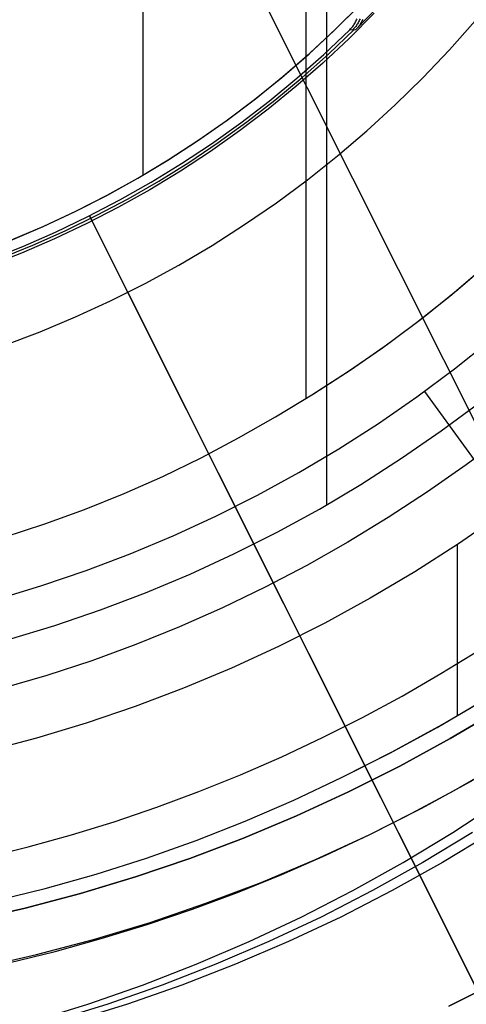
# Model space of a CAD drawing. Header units: millimetres. Extents: x 7986 to 9191, y -11326 to -10283.
# Tile 120 of 256: x 8601 to 8615, y -10719 to -10689. Entities that reach past the tile are written whole.
import ezdxf

# ---------------------------------------------------------------- set-up
doc = ezdxf.new("R2010")
doc.units = ezdxf.units.MM
doc.layers.add('BLANCO METALICO', color=7, linetype='Continuous', true_color=0xededed)
doc.layers.add('color', color=7, linetype='Continuous')
doc.layers.add('luz', color=7, linetype='Continuous')

msp = doc.modelspace()

# ---------------------------------------------------------------- linework, layer by layer
at = {"color": 7, "true_color": 0xffffff}
for p, q in [((8610.372, -10627.864, 77.059), (8610.372, -10703.759, 77.059)), ((8609.724, -10631.198, 23.059), (8609.724, -10700.424, 23.059)), ((8614.489, -10697.009, 23.059), (8615.545, -10696.097, 23.059)), ((8614.489, -10697.009, 23.059), (8615.545, -10696.097, 23.059)), ((8614.237, -10697.217, 23.059), (8615.251, -10696.357, 23.059)), ((8613.403, -10697.884, 23.059), (8614.489, -10697.009, 23.059)), ((8613.403, -10697.884, 23.059), (8614.489, -10697.009, 23.059)), ((8613.196, -10698.044, 23.059), (8614.237, -10697.217, 23.059)), ((8612.287, -10698.721, 23.059), (8613.403, -10697.884, 23.059)), ((8612.287, -10698.721, 23.059), (8613.403, -10697.884, 23.059)), ((8612.128, -10698.836, 23.059), (8613.196, -10698.044, 23.059)), ((8614.387, -10699.496, 24.474), (8615.535, -10698.581, 24.474)), ((8614.387, -10699.496, 24.474), (8615.535, -10698.581, 24.474)), ((8611.035, -10699.593, 23.059), (8612.128, -10698.836, 23.059)), ((8611.144, -10699.52, 23.059), (8612.287, -10698.721, 23.059)), ((8611.144, -10699.52, 23.059), (8612.287, -10698.721, 23.059)), ((8609.973, -10700.278, 23.059), (8611.144, -10699.52, 23.059)), ((8609.973, -10700.278, 23.059), (8611.144, -10699.52, 23.059)), ((8613.209, -10700.371, 24.474), (8614.387, -10699.496, 24.474)), ((8613.209, -10700.371, 24.474), (8614.387, -10699.496, 24.474)), ((8609.918, -10700.313, 23.059), (8611.035, -10699.593, 23.059)), ((8608.777, -10700.996, 23.059), (8609.973, -10700.278, 23.059)), ((8608.777, -10700.996, 23.059), (8609.973, -10700.278, 23.059)), ((8608.777, -10700.996, 23.059), (8609.918, -10700.313, 23.059)), ((8612.002, -10701.204, 24.474), (8613.209, -10700.371, 24.474)), ((8612.002, -10701.204, 24.474), (8613.209, -10700.371, 24.474)), ((8613.447, -10700.199, 24.474), (8615.007, -10702.346, 32.641)), ((8613.973, -10701.438, 77.059), (8615.188, -10700.536, 77.059)), ((8613.973, -10701.438, 77.059), (8615.188, -10700.536, 77.059)), ((8607.622, -10701.658, 23.059), (8608.777, -10700.996, 23.059)), ((8607.622, -10701.658, 23.059), (8608.777, -10700.996, 23.059)), ((8610.766, -10701.996, 24.474), (8612.002, -10701.204, 24.474)), ((8610.766, -10701.996, 24.474), (8612.002, -10701.204, 24.474)), ((8606.445, -10702.28, 23.059), (8607.622, -10701.658, 23.059)), ((8606.445, -10702.28, 23.059), (8607.622, -10701.658, 23.059)), ((8612.728, -10702.297, 77.059), (8613.973, -10701.438, 77.059)), ((8612.728, -10702.297, 77.059), (8613.973, -10701.438, 77.059)), ((8615.939, -10701.615, 32.648), (8614.755, -10702.5, 32.648)), ((8615.939, -10701.615, 32.648), (8614.755, -10702.5, 32.648)), ((8605.247, -10702.861, 23.059), (8606.445, -10702.28, 23.059)), ((8605.247, -10702.861, 23.059), (8606.445, -10702.28, 23.059)), ((8609.504, -10702.744, 24.474), (8610.766, -10701.996, 24.474)), ((8609.504, -10702.744, 24.474), (8610.766, -10701.996, 24.474)), ((8611.455, -10703.113, 77.059), (8612.728, -10702.297, 77.059)), ((8611.455, -10703.113, 77.059), (8612.728, -10702.297, 77.059)), ((8614.755, -10702.5, 32.648), (8613.544, -10703.347, 32.648)), ((8614.755, -10702.5, 32.648), (8613.544, -10703.347, 32.648)), ((8604.03, -10703.4, 23.059), (8605.247, -10702.861, 23.059)), ((8604.03, -10703.4, 23.059), (8605.247, -10702.861, 23.059)), ((8608.216, -10703.448, 24.474), (8609.504, -10702.744, 24.474)), ((8608.216, -10703.448, 24.474), (8609.504, -10702.744, 24.474)), ((8610.153, -10703.884, 77.059), (8611.455, -10703.113, 77.059)), ((8610.153, -10703.884, 77.059), (8611.455, -10703.113, 77.059)), ((8602.795, -10703.897, 23.059), (8604.03, -10703.4, 23.059)), ((8602.795, -10703.897, 23.059), (8604.03, -10703.4, 23.059)), ((8606.906, -10704.108, 24.474), (8608.216, -10703.448, 24.474)), ((8606.906, -10704.108, 24.474), (8608.216, -10703.448, 24.474)), ((8613.544, -10703.347, 32.648), (8612.306, -10704.155, 32.648)), ((8613.544, -10703.347, 32.648), (8612.306, -10704.155, 32.648)), ((8601.544, -10704.351, 23.059), (8602.795, -10703.897, 23.059)), ((8601.544, -10704.351, 23.059), (8602.795, -10703.897, 23.059)), ((8605.573, -10704.721, 24.474), (8606.906, -10704.108, 24.474)), ((8605.573, -10704.721, 24.474), (8606.906, -10704.108, 24.474)), ((8608.826, -10704.61, 77.059), (8610.153, -10703.884, 77.059)), ((8608.826, -10704.61, 77.059), (8610.153, -10703.884, 77.059)), ((8615.846, -10704.053, 34.059), (8614.51, -10704.975, 34.059)), ((8615.846, -10704.053, 34.059), (8614.51, -10704.975, 34.059)), ((8600.278, -10704.762, 23.059), (8601.544, -10704.351, 23.059)), ((8600.278, -10704.762, 23.059), (8601.544, -10704.351, 23.059)), ((8612.306, -10704.155, 32.648), (8611.044, -10704.923, 32.648)), ((8612.306, -10704.155, 32.648), (8611.044, -10704.923, 32.648)), ((8604.22, -10705.289, 24.474), (8605.573, -10704.721, 24.474)), ((8604.22, -10705.289, 24.474), (8605.573, -10704.721, 24.474)), ((8607.475, -10705.29, 77.059), (8608.826, -10704.61, 77.059)), ((8607.475, -10705.29, 77.059), (8608.826, -10704.61, 77.059)), ((8611.044, -10704.923, 32.648), (8609.758, -10705.649, 32.648)), ((8611.044, -10704.923, 32.648), (8609.758, -10705.649, 32.648)), ((8614.51, -10704.975, 34.059), (8613.142, -10705.851, 34.059)), ((8614.51, -10704.975, 34.059), (8613.142, -10705.851, 34.059)), ((8614.47, -10705.002, 34.059), (8614.47, -10710.351, 34.059)), ((8602.848, -10705.809, 24.474), (8604.22, -10705.289, 24.474)), ((8602.848, -10705.809, 24.474), (8604.22, -10705.289, 24.474)), ((8606.101, -10705.923, 77.059), (8607.475, -10705.29, 77.059)), ((8606.101, -10705.923, 77.059), (8607.475, -10705.29, 77.059)), ((8609.758, -10705.649, 32.648), (8608.45, -10706.334, 32.648)), ((8609.758, -10705.649, 32.648), (8608.45, -10706.334, 32.648)), ((8601.458, -10706.282, 24.474), (8602.848, -10705.809, 24.474)), ((8601.458, -10706.282, 24.474), (8602.848, -10705.809, 24.474)), ((8604.706, -10706.508, 77.059), (8606.101, -10705.923, 77.059)), ((8604.706, -10706.508, 77.059), (8606.101, -10705.923, 77.059)), ((8613.142, -10705.851, 34.059), (8611.746, -10706.679, 34.059)), ((8613.142, -10705.851, 34.059), (8611.746, -10706.679, 34.059)), ((8600.054, -10706.706, 24.474), (8601.458, -10706.282, 24.474)), ((8600.054, -10706.706, 24.474), (8601.458, -10706.282, 24.474)), ((8603.292, -10707.044, 77.059), (8604.706, -10706.508, 77.059)), ((8603.292, -10707.044, 77.059), (8604.706, -10706.508, 77.059)), ((8608.45, -10706.334, 32.648), (8607.12, -10706.977, 32.648)), ((8608.45, -10706.334, 32.648), (8607.12, -10706.977, 32.648)), ((8611.746, -10706.679, 34.059), (8610.321, -10707.458, 34.059)), ((8611.746, -10706.679, 34.059), (8610.321, -10707.458, 34.059)), ((8601.86, -10707.531, 77.059), (8603.292, -10707.044, 77.059)), ((8601.86, -10707.531, 77.059), (8603.292, -10707.044, 77.059)), ((8607.12, -10706.977, 32.648), (8605.771, -10707.575, 32.648)), ((8607.12, -10706.977, 32.648), (8605.771, -10707.575, 32.648)), ((8600.412, -10707.969, 77.059), (8601.86, -10707.531, 77.059)), ((8600.412, -10707.969, 77.059), (8601.86, -10707.531, 77.059)), ((8610.321, -10707.458, 34.059), (8608.871, -10708.188, 34.059)), ((8610.321, -10707.458, 34.059), (8608.871, -10708.188, 34.059)), ((8605.771, -10707.575, 32.648), (8604.402, -10708.128, 32.648)), ((8605.771, -10707.575, 32.648), (8604.402, -10708.128, 32.648)), ((8604.402, -10708.128, 32.648), (8603.017, -10708.636, 32.648)), ((8604.402, -10708.128, 32.648), (8603.017, -10708.636, 32.648)), ((8608.871, -10708.188, 34.059), (8607.396, -10708.867, 34.059)), ((8608.871, -10708.188, 34.059), (8607.396, -10708.867, 34.059)), ((8613.963, -10709.04, 75.023), (8615.165, -10708.305, 75.023)), ((8613.963, -10709.04, 75.023), (8615.165, -10708.305, 75.023)), ((8603.017, -10708.636, 32.648), (8601.614, -10709.096, 32.648)), ((8603.017, -10708.636, 32.648), (8601.614, -10709.096, 32.648)), ((8607.396, -10708.867, 34.059), (8605.898, -10709.495, 34.059)), ((8607.396, -10708.867, 34.059), (8605.898, -10709.495, 34.059)), ((8612.743, -10709.742, 75.023), (8613.963, -10709.04, 75.023)), ((8612.743, -10709.742, 75.023), (8613.963, -10709.04, 75.023)), ((8601.614, -10709.096, 32.648), (8600.197, -10709.509, 32.648)), ((8601.614, -10709.096, 32.648), (8600.197, -10709.509, 32.648)), ((8605.898, -10709.495, 34.059), (8604.38, -10710.071, 34.059)), ((8605.898, -10709.495, 34.059), (8604.38, -10710.071, 34.059)), ((8611.503, -10710.41, 75.023), (8612.743, -10709.742, 75.023)), ((8611.503, -10710.41, 75.023), (8612.743, -10709.742, 75.023)), ((8613.843, -10710.727, 34.059), (8615.301, -10709.872, 34.059)), ((8614, -10710.637, 34.059), (8615.532, -10709.729, 34.059)), ((8614, -10710.637, 34.059), (8615.532, -10709.729, 34.059)), ((8604.38, -10710.071, 34.059), (8602.843, -10710.594, 34.059)), ((8604.38, -10710.071, 34.059), (8602.843, -10710.594, 34.059)), ((8615.795, -10710.156, 60.059), (8614.249, -10711.073, 60.059)), ((8614.249, -10711.073, 39.059), (8615.795, -10710.156, 39.059)), ((8615.795, -10710.156, 60.059), (8614.249, -10711.073, 60.059)), ((8614.249, -10711.073, 49.559), (8615.795, -10710.156, 49.559)), ((8614.249, -10711.073, 39.059), (8615.795, -10710.156, 39.059)), ((8602.843, -10710.594, 34.059), (8601.289, -10711.063, 34.059)), ((8602.843, -10710.594, 34.059), (8601.289, -10711.063, 34.059)), ((8610.246, -10711.044, 75.023), (8611.503, -10710.41, 75.023)), ((8610.246, -10711.044, 75.023), (8611.503, -10710.41, 75.023)), ((8612.358, -10711.535, 34.059), (8613.843, -10710.727, 34.059)), ((8612.438, -10711.492, 34.059), (8614, -10710.637, 34.059)), ((8612.438, -10711.492, 34.059), (8614, -10710.637, 34.059)), ((8601.289, -10711.063, 34.059), (8599.719, -10711.479, 34.059)), ((8601.289, -10711.063, 34.059), (8599.719, -10711.479, 34.059)), ((8608.972, -10711.643, 75.023), (8610.246, -10711.044, 75.023)), ((8608.972, -10711.643, 75.023), (8610.246, -10711.044, 75.023)), ((8614.249, -10711.073, 60.059), (8612.671, -10711.936, 60.059)), ((8612.671, -10711.936, 39.059), (8614.249, -10711.073, 39.059)), ((8614.249, -10711.073, 60.059), (8612.671, -10711.936, 60.059)), ((8612.671, -10711.936, 49.559), (8614.249, -10711.073, 49.559)), ((8612.671, -10711.936, 39.059), (8614.249, -10711.073, 39.059)), ((8610.847, -10712.293, 34.059), (8612.438, -10711.492, 34.059)), ((8610.847, -10712.293, 34.059), (8612.438, -10711.492, 34.059)), ((8610.847, -10712.293, 34.059), (8612.358, -10711.535, 34.059)), ((8607.682, -10712.206, 75.023), (8608.972, -10711.643, 75.023)), ((8607.682, -10712.206, 75.023), (8608.972, -10711.643, 75.023)), ((8612.671, -10711.936, 60.059), (8611.065, -10712.744, 60.059)), ((8611.065, -10712.744, 39.059), (8612.671, -10711.936, 39.059)), ((8612.671, -10711.936, 60.059), (8611.065, -10712.744, 60.059)), ((8611.065, -10712.744, 49.559), (8612.671, -10711.936, 49.559)), ((8611.065, -10712.744, 39.059), (8612.671, -10711.936, 39.059)), ((8614.376, -10712.697, 36.051), (8615.679, -10711.948, 36.051)), ((8614.376, -10712.697, 36.051), (8615.679, -10711.948, 36.051)), ((8606.377, -10712.733, 75.023), (8607.682, -10712.206, 75.023)), ((8606.377, -10712.733, 75.023), (8607.682, -10712.206, 75.023)), ((8609.351, -10713, 34.059), (8610.847, -10712.293, 34.059)), ((8609.351, -10713, 34.059), (8610.847, -10712.293, 34.059)), ((8613.364, -10713.256, 39.059), (8614.987, -10712.368, 39.059)), ((8613.364, -10713.256, 39.059), (8614.987, -10712.368, 39.059)), ((8613.364, -10713.256, 37.555), (8614.987, -10712.368, 37.555)), ((8605.058, -10713.223, 75.023), (8606.377, -10712.733, 75.023)), ((8605.058, -10713.223, 75.023), (8606.377, -10712.733, 75.023)), ((8611.065, -10712.744, 60.059), (8609.431, -10713.496, 60.059)), ((8609.431, -10713.496, 39.059), (8611.065, -10712.744, 39.059)), ((8611.065, -10712.744, 60.059), (8609.431, -10713.496, 60.059)), ((8609.431, -10713.496, 49.559), (8611.065, -10712.744, 49.559)), ((8609.431, -10713.496, 39.059), (8611.065, -10712.744, 39.059)), ((8613.053, -10713.41, 36.051), (8614.376, -10712.697, 36.051)), ((8613.053, -10713.41, 36.051), (8614.376, -10712.697, 36.051)), ((8607.832, -10713.656, 34.059), (8609.351, -10713, 34.059)), ((8607.832, -10713.656, 34.059), (8609.351, -10713, 34.059)), ((8614.33, -10714.013, 29.181), (8615.848, -10713.021, 28.83)), ((8603.725, -10713.676, 75.023), (8605.058, -10713.223, 75.023)), ((8603.725, -10713.676, 75.023), (8605.058, -10713.223, 75.023)), ((8611.711, -10714.087, 39.059), (8613.364, -10713.256, 39.059)), ((8611.711, -10714.087, 39.059), (8613.364, -10713.256, 39.059)), ((8611.711, -10714.087, 37.555), (8613.364, -10713.256, 37.555)), ((8602.381, -10714.091, 75.023), (8603.725, -10713.676, 75.023)), ((8602.381, -10714.091, 75.023), (8603.725, -10713.676, 75.023)), ((8606.291, -10714.261, 34.059), (8607.832, -10713.656, 34.059)), ((8606.291, -10714.261, 34.059), (8607.832, -10713.656, 34.059)), ((8609.431, -10713.496, 60.059), (8607.773, -10714.191, 60.059)), ((8607.773, -10714.191, 39.059), (8609.431, -10713.496, 39.059)), ((8609.431, -10713.496, 60.059), (8607.773, -10714.191, 60.059)), ((8607.773, -10714.191, 49.559), (8609.431, -10713.496, 49.559)), ((8607.773, -10714.191, 39.059), (8609.431, -10713.496, 39.059)), ((8611.711, -10714.087, 36.051), (8613.053, -10713.41, 36.051)), ((8611.711, -10714.087, 36.051), (8613.053, -10713.41, 36.051)), ((8601.025, -10714.467, 75.023), (8602.381, -10714.091, 75.023)), ((8601.025, -10714.467, 75.023), (8602.381, -10714.091, 75.023)), ((8604.732, -10714.815, 34.059), (8606.291, -10714.261, 34.059)), ((8604.732, -10714.815, 34.059), (8606.291, -10714.261, 34.059)), ((8607.773, -10714.191, 60.059), (8606.091, -10714.829, 60.059)), ((8606.091, -10714.829, 39.059), (8607.773, -10714.191, 39.059)), ((8607.773, -10714.191, 60.059), (8606.091, -10714.829, 60.059)), ((8606.091, -10714.829, 49.559), (8607.773, -10714.191, 49.559)), ((8606.091, -10714.829, 39.059), (8607.773, -10714.191, 39.059)), ((8610.031, -10714.861, 39.059), (8611.711, -10714.087, 39.059)), ((8610.031, -10714.861, 39.059), (8611.711, -10714.087, 39.059)), ((8610.031, -10714.861, 37.555), (8611.711, -10714.087, 37.555)), ((8610.352, -10714.726, 36.051), (8611.711, -10714.087, 36.051)), ((8610.352, -10714.726, 36.051), (8611.711, -10714.087, 36.051)), ((8612.779, -10714.952, 29.539), (8614.33, -10714.013, 29.181)), ((8614.948, -10714.013, 31.861), (8613.397, -10714.952, 32.219)), ((8615.567, -10714.013, 34.54), (8614.016, -10714.952, 34.898)), ((8599.659, -10714.804, 75.023), (8601.025, -10714.467, 75.023)), ((8599.659, -10714.804, 75.023), (8601.025, -10714.467, 75.023)), ((8603.155, -10715.316, 34.059), (8604.732, -10714.815, 34.059)), ((8603.155, -10715.316, 34.059), (8604.732, -10714.815, 34.059)), ((8606.091, -10714.829, 60.059), (8604.389, -10715.408, 60.059)), ((8604.389, -10715.408, 39.059), (8606.091, -10714.829, 39.059)), ((8606.091, -10714.829, 60.059), (8604.389, -10715.408, 60.059)), ((8604.389, -10715.408, 49.559), (8606.091, -10714.829, 49.559)), ((8604.389, -10715.408, 39.059), (8606.091, -10714.829, 39.059)), ((8608.325, -10715.576, 39.059), (8610.031, -10714.861, 39.059)), ((8608.325, -10715.576, 39.059), (8610.031, -10714.861, 39.059)), ((8608.325, -10715.576, 37.555), (8610.031, -10714.861, 37.555)), ((8608.975, -10715.327, 36.051), (8610.352, -10714.726, 36.051)), ((8608.975, -10715.327, 36.051), (8610.352, -10714.726, 36.051)), ((8611.197, -10715.834, 29.904), (8612.779, -10714.952, 29.539)), ((8613.397, -10714.952, 32.219), (8611.816, -10715.834, 32.584)), ((8614.016, -10714.952, 34.898), (8612.434, -10715.834, 35.263)), ((8601.562, -10715.764, 34.059), (8603.155, -10715.316, 34.059)), ((8601.562, -10715.764, 34.059), (8603.155, -10715.316, 34.059)), ((8604.389, -10715.408, 60.059), (8602.668, -10715.928, 60.059)), ((8602.668, -10715.928, 39.059), (8604.389, -10715.408, 39.059)), ((8604.389, -10715.408, 60.059), (8602.668, -10715.928, 60.059)), ((8602.668, -10715.928, 49.559), (8604.389, -10715.408, 49.559)), ((8602.668, -10715.928, 39.059), (8604.389, -10715.408, 39.059)), ((8607.582, -10715.889, 36.051), (8608.975, -10715.327, 36.051)), ((8607.582, -10715.889, 36.051), (8608.975, -10715.327, 36.051)), ((8599.955, -10716.16, 34.059), (8601.562, -10715.764, 34.059)), ((8599.955, -10716.16, 34.059), (8601.562, -10715.764, 34.059)), ((8606.596, -10716.232, 39.059), (8608.325, -10715.576, 39.059)), ((8606.596, -10716.232, 39.059), (8608.325, -10715.576, 39.059)), ((8606.596, -10716.232, 37.555), (8608.325, -10715.576, 37.555)), ((8609.587, -10716.661, 30.276), (8611.197, -10715.834, 29.904)), ((8611.816, -10715.834, 32.584), (8610.206, -10716.661, 32.956)), ((8612.434, -10715.834, 35.263), (8610.824, -10716.661, 35.635)), ((8602.668, -10715.928, 60.059), (8600.929, -10716.389, 60.059)), ((8600.929, -10716.389, 39.059), (8602.668, -10715.928, 39.059)), ((8602.668, -10715.928, 60.059), (8600.929, -10716.389, 60.059)), ((8600.929, -10716.389, 49.559), (8602.668, -10715.928, 49.559)), ((8600.929, -10716.389, 39.059), (8602.668, -10715.928, 39.059)), ((8606.174, -10716.413, 36.051), (8607.582, -10715.889, 36.051)), ((8606.174, -10716.413, 36.051), (8607.582, -10715.889, 36.051)), ((8600.929, -10716.389, 60.059), (8599.176, -10716.789, 60.059)), ((8599.176, -10716.789, 39.059), (8600.929, -10716.389, 39.059)), ((8600.929, -10716.389, 60.059), (8599.176, -10716.789, 60.059)), ((8599.176, -10716.789, 49.559), (8600.929, -10716.389, 49.559)), ((8599.176, -10716.789, 39.059), (8600.929, -10716.389, 39.059)), ((8604.752, -10716.896, 36.051), (8606.174, -10716.413, 36.051)), ((8604.752, -10716.896, 36.051), (8606.174, -10716.413, 36.051)), ((8604.845, -10716.828, 39.059), (8606.596, -10716.232, 39.059)), ((8604.845, -10716.828, 39.059), (8606.596, -10716.232, 39.059)), ((8604.845, -10716.828, 37.555), (8606.596, -10716.232, 37.555)), ((8607.95, -10717.43, 30.654), (8609.587, -10716.661, 30.276)), ((8610.206, -10716.661, 32.956), (8608.569, -10717.43, 33.333)), ((8610.824, -10716.661, 35.635), (8609.188, -10717.43, 36.013)), ((8603.074, -10717.363, 39.059), (8604.845, -10716.828, 39.059)), ((8603.074, -10717.363, 39.059), (8604.845, -10716.828, 39.059)), ((8603.074, -10717.363, 37.555), (8604.845, -10716.828, 37.555)), ((8603.317, -10717.338, 36.051), (8604.752, -10716.896, 36.051)), ((8603.317, -10717.338, 36.051), (8604.752, -10716.896, 36.051)), ((8601.286, -10717.836, 39.059), (8603.074, -10717.363, 39.059)), ((8601.286, -10717.836, 39.059), (8603.074, -10717.363, 39.059)), ((8601.286, -10717.836, 37.555), (8603.074, -10717.363, 37.555)), ((8601.87, -10717.74, 36.051), (8603.317, -10717.338, 36.051)), ((8601.87, -10717.74, 36.051), (8603.317, -10717.338, 36.051)), ((8606.289, -10718.141, 31.037), (8607.95, -10717.43, 30.654)), ((8608.569, -10717.43, 33.333), (8606.907, -10718.141, 33.717)), ((8609.188, -10717.43, 36.013), (8607.526, -10718.141, 36.397)), ((8599.483, -10718.248, 39.059), (8601.286, -10717.836, 39.059)), ((8599.483, -10718.248, 39.059), (8601.286, -10717.836, 39.059)), ((8599.483, -10718.248, 37.555), (8601.286, -10717.836, 37.555)), ((8600.412, -10718.1, 36.051), (8601.87, -10717.74, 36.051)), ((8600.412, -10718.1, 36.051), (8601.87, -10717.74, 36.051)), ((8604.604, -10718.794, 31.426), (8606.289, -10718.141, 31.037)), ((8606.907, -10718.141, 33.717), (8605.223, -10718.794, 34.106)), ((8607.526, -10718.141, 36.397), (8605.842, -10718.794, 36.785)), ((8602.899, -10719.386, 31.82), (8604.604, -10718.794, 31.426)), ((8605.223, -10718.794, 34.106), (8603.518, -10719.386, 34.5)), ((8605.842, -10718.794, 36.785), (8604.136, -10719.386, 37.179)), ((8601.175, -10719.918, 32.218), (8602.899, -10719.386, 31.82)), ((8603.518, -10719.386, 34.5), (8601.794, -10719.918, 34.898)), ((8604.136, -10719.386, 37.179), (8602.412, -10719.918, 37.577))]:
    msp.add_line(p, q, dxfattribs=at)
at = {"layer": 'BLANCO METALICO'}
for p, q in [((8604.633, -10693.425, 156.581), (8604.633, -10682.168, 156.581)), ((8610.663, -10688.857, 162.581), (8611.45, -10688.072, 162.581)), ((8610.615, -10688.904, 156.581), (8611.397, -10688.128, 156.581)), ((8609.807, -10689.653, 156.581), (8610.615, -10688.904, 156.581)), ((8609.85, -10689.614, 162.581), (8610.663, -10688.857, 162.581)), ((8608.974, -10690.374, 156.581), (8609.807, -10689.653, 156.581)), ((8609.01, -10690.342, 162.581), (8609.85, -10689.614, 162.581)), ((8608.116, -10691.065, 156.581), (8608.974, -10690.374, 156.581)), ((8608.146, -10691.041, 162.581), (8609.01, -10690.342, 162.581)), ((8607.235, -10691.727, 156.581), (8608.116, -10691.065, 156.581)), ((8607.258, -10691.709, 162.581), (8608.146, -10691.041, 162.581)), ((8606.332, -10692.358, 156.581), (8607.235, -10691.727, 156.581)), ((8606.347, -10692.346, 162.581), (8607.258, -10691.709, 162.581)), ((8605.407, -10692.957, 156.581), (8606.332, -10692.358, 156.581)), ((8605.415, -10692.951, 162.581), (8606.347, -10692.346, 162.581)), ((8604.462, -10693.523, 162.581), (8605.415, -10692.951, 162.581)), ((8604.463, -10693.524, 156.581), (8605.407, -10692.957, 156.581)), ((8603.49, -10694.062, 162.581), (8604.462, -10693.523, 162.581)), ((8603.499, -10694.058, 156.581), (8604.463, -10693.524, 156.581)), ((8604.463, -10693.524, 162.581), (8604.463, -10693.524, 156.581)), ((8602.5, -10694.567, 162.581), (8603.49, -10694.062, 162.581)), ((8602.518, -10694.559, 156.581), (8603.499, -10694.058, 156.581)), ((8601.493, -10695.037, 162.581), (8602.5, -10694.567, 162.581)), ((8601.52, -10695.026, 156.581), (8602.518, -10694.559, 156.581)), ((8600.471, -10695.472, 162.581), (8601.493, -10695.037, 162.581)), ((8600.507, -10695.458, 156.581), (8601.52, -10695.026, 156.581))]:
    msp.add_line(p, q, dxfattribs=at)
at = {"layer": 'color', "color": 254, "true_color": 0xcad1ee}
for p, q in [((8611.874, -10688.358, 12.659), (8611.082, -10689.152, 12.659)), ((8611.874, -10688.358, 12.659), (8611.082, -10689.152, 12.659)), ((8611.295, -10688.871, 9.659), (8612.029, -10688.12, 9.659)), ((8611.295, -10688.871, 9.659), (8612.029, -10688.12, 9.659)), ((8611.217, -10688.746, 2.259), (8611.237, -10688.718, 2.259)), ((8611.217, -10688.746, 2.259), (8611.237, -10688.718, 2.259)), ((8611.237, -10688.718, 2.259), (8611.255, -10688.689, 2.259)), ((8611.237, -10688.718, 2.259), (8611.255, -10688.689, 2.259)), ((8611.255, -10688.689, 2.259), (8611.273, -10688.66, 2.259)), ((8611.255, -10688.689, 2.259), (8611.273, -10688.66, 2.259)), ((8611.273, -10688.66, 2.259), (8611.289, -10688.63, 2.259)), ((8611.273, -10688.66, 2.259), (8611.289, -10688.63, 2.259)), ((8611.289, -10688.63, 2.259), (8611.305, -10688.599, 2.259)), ((8611.289, -10688.63, 2.259), (8611.305, -10688.599, 2.259)), ((8611.305, -10688.599, 2.259), (8611.319, -10688.568, 2.259)), ((8611.305, -10688.599, 2.259), (8611.319, -10688.568, 2.259)), ((8611.331, -10688.715, 5.96), (8611.311, -10688.743, 5.96)), ((8611.319, -10688.568, 2.259), (8611.333, -10688.537, 2.259)), ((8611.319, -10688.568, 2.259), (8611.333, -10688.537, 2.259)), ((8611.349, -10688.686, 5.96), (8611.331, -10688.715, 5.96)), ((8611.367, -10688.657, 5.959), (8611.349, -10688.686, 5.96)), ((8611.383, -10688.627, 5.959), (8611.367, -10688.657, 5.959)), ((8611.399, -10688.597, 5.958), (8611.383, -10688.627, 5.959)), ((8611.413, -10688.566, 5.958), (8611.399, -10688.597, 5.958)), ((8611.427, -10688.709, 9.659), (8611.408, -10688.738, 9.659)), ((8611.427, -10688.709, 9.659), (8611.408, -10688.738, 9.659)), ((8611.426, -10688.534, 5.958), (8611.413, -10688.566, 5.958)), ((8611.446, -10688.68, 9.659), (8611.427, -10688.709, 9.659)), ((8611.446, -10688.68, 9.659), (8611.427, -10688.709, 9.659)), ((8611.464, -10688.649, 9.659), (8611.446, -10688.68, 9.659)), ((8611.464, -10688.649, 9.659), (8611.446, -10688.68, 9.659)), ((8611.48, -10688.619, 9.659), (8611.464, -10688.649, 9.659)), ((8611.48, -10688.619, 9.659), (8611.464, -10688.649, 9.659)), ((8611.496, -10688.587, 9.659), (8611.48, -10688.619, 9.659)), ((8611.496, -10688.587, 9.659), (8611.48, -10688.619, 9.659)), ((8611.51, -10688.556, 9.659), (8611.496, -10688.587, 9.659)), ((8611.51, -10688.556, 9.659), (8611.496, -10688.587, 9.659)), ((8614.229, -10689.503, 4.359), (8615.032, -10688.6, 4.359)), ((8614.229, -10689.503, 4.359), (8615.032, -10688.6, 4.359)), ((8614.229, -10689.503, 12.659), (8615.032, -10688.6, 12.659)), ((8614.229, -10689.503, 8.509), (8615.032, -10688.6, 8.509)), ((8614.229, -10689.503, 12.659), (8615.032, -10688.6, 12.659)), ((8610.29, -10689.649, 2.259), (8611.106, -10688.876, 2.259)), ((8610.29, -10689.649, 2.259), (8611.106, -10688.876, 2.259)), ((8610.437, -10689.637, 7.459), (8611.239, -10688.872, 7.459)), ((8611.106, -10688.876, 2.259), (8611.13, -10688.851, 2.259)), ((8611.106, -10688.876, 2.259), (8611.13, -10688.851, 2.259)), ((8611.106, -10688.876, 2.259), (8611.295, -10688.871, 9.659)), ((8611.106, -10688.876, 2.259), (8611.295, -10688.871, 9.659)), ((8611.13, -10688.851, 2.259), (8611.153, -10688.826, 2.259)), ((8611.13, -10688.851, 2.259), (8611.153, -10688.826, 2.259)), ((8611.153, -10688.826, 2.259), (8611.175, -10688.8, 2.259)), ((8611.153, -10688.826, 2.259), (8611.175, -10688.8, 2.259)), ((8611.175, -10688.8, 2.259), (8611.197, -10688.773, 2.259)), ((8611.175, -10688.8, 2.259), (8611.197, -10688.773, 2.259)), ((8611.197, -10688.773, 2.259), (8611.217, -10688.746, 2.259)), ((8611.197, -10688.773, 2.259), (8611.217, -10688.746, 2.259)), ((8611.225, -10688.849, 5.963), (8611.201, -10688.873, 5.963)), ((8611.248, -10688.823, 5.962), (8611.225, -10688.849, 5.963)), ((8611.27, -10688.797, 5.962), (8611.248, -10688.823, 5.962)), ((8611.291, -10688.771, 5.961), (8611.27, -10688.797, 5.962)), ((8611.311, -10688.743, 5.96), (8611.291, -10688.771, 5.961)), ((8611.319, -10688.846, 9.659), (8611.295, -10688.871, 9.659)), ((8611.319, -10688.846, 9.659), (8611.295, -10688.871, 9.659)), ((8611.343, -10688.82, 9.659), (8611.319, -10688.846, 9.659)), ((8611.343, -10688.82, 9.659), (8611.319, -10688.846, 9.659)), ((8611.365, -10688.793, 9.659), (8611.343, -10688.82, 9.659)), ((8611.365, -10688.793, 9.659), (8611.343, -10688.82, 9.659)), ((8611.387, -10688.766, 9.659), (8611.365, -10688.793, 9.659)), ((8611.387, -10688.766, 9.659), (8611.365, -10688.793, 9.659)), ((8611.408, -10688.738, 9.659), (8611.387, -10688.766, 9.659)), ((8611.408, -10688.738, 9.659), (8611.387, -10688.766, 9.659)), ((8611.082, -10689.152, 12.659), (8610.263, -10689.919, 12.659)), ((8611.082, -10689.152, 12.659), (8610.263, -10689.919, 12.659)), ((8609.447, -10690.393, 2.259), (8610.29, -10689.649, 2.259)), ((8609.447, -10690.393, 2.259), (8610.29, -10689.649, 2.259)), ((8609.609, -10690.374, 7.459), (8610.437, -10689.637, 7.459)), ((8613.396, -10690.378, 4.359), (8614.229, -10689.503, 4.359)), ((8613.396, -10690.378, 4.359), (8614.229, -10689.503, 4.359)), ((8613.396, -10690.378, 12.659), (8614.229, -10689.503, 12.659)), ((8613.396, -10690.378, 8.509), (8614.229, -10689.503, 8.509)), ((8613.396, -10690.378, 12.659), (8614.229, -10689.503, 12.659)), ((8610.263, -10689.919, 12.659), (8609.418, -10690.657, 12.659)), ((8610.263, -10689.919, 12.659), (8609.418, -10690.657, 12.659)), ((8608.58, -10691.108, 2.259), (8609.447, -10690.393, 2.259)), ((8608.58, -10691.108, 2.259), (8609.447, -10690.393, 2.259)), ((8608.757, -10691.083, 7.459), (8609.609, -10690.374, 7.459)), ((8612.533, -10691.224, 4.359), (8613.396, -10690.378, 4.359)), ((8612.533, -10691.224, 4.359), (8613.396, -10690.378, 4.359)), ((8612.533, -10691.224, 12.659), (8613.396, -10690.378, 12.659)), ((8612.533, -10691.224, 8.509), (8613.396, -10690.378, 8.509)), ((8612.533, -10691.224, 12.659), (8613.396, -10690.378, 12.659)), ((8609.418, -10690.657, 12.659), (8608.548, -10691.365, 12.659)), ((8609.418, -10690.657, 12.659), (8608.548, -10691.365, 12.659)), ((8607.687, -10691.792, 2.259), (8608.58, -10691.108, 2.259)), ((8607.687, -10691.792, 2.259), (8608.58, -10691.108, 2.259)), ((8607.881, -10691.762, 7.459), (8608.757, -10691.083, 7.459)), ((8608.548, -10691.365, 12.659), (8607.654, -10692.042, 12.659)), ((8608.548, -10691.365, 12.659), (8607.654, -10692.042, 12.659)), ((8611.642, -10692.039, 4.359), (8612.533, -10691.224, 4.359)), ((8611.642, -10692.039, 4.359), (8612.533, -10691.224, 4.359)), ((8611.642, -10692.039, 12.659), (8612.533, -10691.224, 12.659)), ((8611.642, -10692.039, 8.509), (8612.533, -10691.224, 8.509)), ((8611.642, -10692.039, 12.659), (8612.533, -10691.224, 12.659)), ((8606.772, -10692.445, 2.259), (8607.687, -10691.792, 2.259)), ((8606.772, -10692.445, 2.259), (8607.687, -10691.792, 2.259)), ((8606.982, -10692.41, 7.459), (8607.881, -10691.762, 7.459)), ((8607.654, -10692.042, 12.659), (8606.737, -10692.689, 12.659)), ((8607.654, -10692.042, 12.659), (8606.737, -10692.689, 12.659)), ((8610.722, -10692.824, 4.359), (8611.642, -10692.039, 4.359)), ((8610.722, -10692.824, 4.359), (8611.642, -10692.039, 4.359)), ((8610.722, -10692.824, 12.659), (8611.642, -10692.039, 12.659)), ((8610.722, -10692.824, 8.509), (8611.642, -10692.039, 8.509)), ((8610.722, -10692.824, 12.659), (8611.642, -10692.039, 12.659)), ((8606.061, -10693.028, 7.459), (8606.982, -10692.41, 7.459)), ((8606.737, -10692.689, 12.659), (8605.798, -10693.303, 12.659)), ((8606.737, -10692.689, 12.659), (8605.798, -10693.303, 12.659)), ((8605.834, -10693.065, 2.259), (8606.772, -10692.445, 2.259)), ((8605.834, -10693.065, 2.259), (8606.772, -10692.445, 2.259)), ((8605.12, -10693.613, 7.459), (8606.061, -10693.028, 7.459)), ((8609.777, -10693.575, 4.359), (8610.722, -10692.824, 4.359)), ((8609.777, -10693.575, 4.359), (8610.722, -10692.824, 4.359)), ((8609.777, -10693.575, 12.659), (8610.722, -10692.824, 12.659)), ((8609.777, -10693.575, 8.509), (8610.722, -10692.824, 8.509)), ((8609.777, -10693.575, 12.659), (8610.722, -10692.824, 12.659)), ((8605.798, -10693.303, 12.659), (8604.839, -10693.885, 12.659)), ((8605.798, -10693.303, 12.659), (8604.839, -10693.885, 12.659)), ((8604.876, -10693.653, 2.259), (8605.834, -10693.065, 2.259)), ((8604.876, -10693.653, 2.259), (8605.834, -10693.065, 2.259)), ((8603.897, -10694.206, 2.259), (8604.876, -10693.653, 2.259)), ((8603.897, -10694.206, 2.259), (8604.876, -10693.653, 2.259)), ((8604.16, -10694.166, 7.459), (8605.12, -10693.613, 7.459)), ((8608.805, -10694.294, 4.359), (8609.777, -10693.575, 4.359)), ((8608.805, -10694.294, 4.359), (8609.777, -10693.575, 4.359)), ((8608.805, -10694.294, 12.659), (8609.777, -10693.575, 12.659)), ((8608.805, -10694.294, 8.509), (8609.777, -10693.575, 8.509)), ((8608.805, -10694.294, 12.659), (8609.777, -10693.575, 12.659)), ((8604.839, -10693.885, 12.659), (8603.86, -10694.433, 12.659)), ((8604.839, -10693.885, 12.659), (8603.86, -10694.433, 12.659)), ((8602.9, -10694.726, 2.259), (8603.897, -10694.206, 2.259)), ((8602.9, -10694.726, 2.259), (8603.897, -10694.206, 2.259)), ((8603.181, -10694.686, 7.459), (8604.16, -10694.166, 7.459)), ((8603.86, -10694.433, 12.659), (8602.863, -10694.947, 12.659)), ((8603.86, -10694.433, 12.659), (8602.863, -10694.947, 12.659)), ((8607.81, -10694.979, 4.359), (8608.805, -10694.294, 4.359)), ((8607.81, -10694.979, 4.359), (8608.805, -10694.294, 4.359)), ((8607.81, -10694.979, 12.659), (8608.805, -10694.294, 12.659)), ((8607.81, -10694.979, 8.509), (8608.805, -10694.294, 8.509)), ((8607.81, -10694.979, 12.659), (8608.805, -10694.294, 12.659)), ((8601.886, -10695.21, 2.259), (8602.9, -10694.726, 2.259)), ((8601.886, -10695.21, 2.259), (8602.9, -10694.726, 2.259)), ((8602.185, -10695.172, 7.459), (8603.181, -10694.686, 7.459)), ((8602.951, -10694.7, 2.259), (8603.033, -10694.863, 12.659)), ((8615.13, -10719.001, 2.259), (8602.951, -10694.7, 2.259)), ((8604.153, -10697.098, 12.659), (8603.033, -10694.863, 12.659)), ((8601.172, -10695.624, 7.459), (8602.185, -10695.172, 7.459)), ((8602.863, -10694.947, 12.659), (8601.849, -10695.426, 12.659)), ((8602.863, -10694.947, 12.659), (8601.849, -10695.426, 12.659)), ((8606.792, -10695.629, 4.359), (8607.81, -10694.979, 4.359)), ((8606.792, -10695.629, 4.359), (8607.81, -10694.979, 4.359)), ((8606.792, -10695.629, 12.659), (8607.81, -10694.979, 12.659)), ((8606.792, -10695.629, 8.509), (8607.81, -10694.979, 8.509)), ((8606.792, -10695.629, 12.659), (8607.81, -10694.979, 12.659)), ((8601.849, -10695.426, 12.659), (8600.819, -10695.87, 12.659)), ((8601.849, -10695.426, 12.659), (8600.819, -10695.87, 12.659)), ((8600.855, -10695.659, 2.259), (8601.886, -10695.21, 2.259)), ((8600.855, -10695.659, 2.259), (8601.886, -10695.21, 2.259)), ((8599.809, -10696.072, 2.259), (8600.855, -10695.659, 2.259)), ((8599.809, -10696.072, 2.259), (8600.855, -10695.659, 2.259)), ((8600.145, -10696.041, 7.459), (8601.172, -10695.624, 7.459)), ((8605.751, -10696.244, 4.359), (8606.792, -10695.629, 4.359)), ((8605.751, -10696.244, 4.359), (8606.792, -10695.629, 4.359)), ((8605.751, -10696.244, 12.659), (8606.792, -10695.629, 12.659)), ((8605.751, -10696.244, 8.509), (8606.792, -10695.629, 8.509)), ((8605.751, -10696.244, 12.659), (8606.792, -10695.629, 12.659)), ((8600.819, -10695.87, 12.659), (8599.774, -10696.278, 12.659)), ((8600.819, -10695.87, 12.659), (8599.774, -10696.278, 12.659)), ((8604.69, -10696.822, 4.359), (8605.751, -10696.244, 4.359)), ((8604.69, -10696.822, 4.359), (8605.751, -10696.244, 4.359)), ((8604.69, -10696.822, 12.659), (8605.751, -10696.244, 12.659)), ((8604.69, -10696.822, 8.509), (8605.751, -10696.244, 8.509)), ((8604.69, -10696.822, 12.659), (8605.751, -10696.244, 12.659)), ((8603.61, -10697.364, 4.359), (8604.69, -10696.822, 4.359)), ((8603.61, -10697.364, 4.359), (8604.69, -10696.822, 4.359)), ((8603.61, -10697.364, 12.659), (8604.69, -10696.822, 12.659)), ((8603.61, -10697.364, 8.509), (8604.69, -10696.822, 8.509)), ((8603.61, -10697.364, 12.659), (8604.69, -10696.822, 12.659)), ((8604.145, -10697.102, 4.359), (8621.17, -10731.074, 4.359)), ((8604.153, -10697.098, 4.359), (8604.153, -10697.098, 12.659)), ((8602.512, -10697.867, 4.359), (8603.61, -10697.364, 4.359)), ((8602.512, -10697.867, 4.359), (8603.61, -10697.364, 4.359)), ((8602.512, -10697.867, 12.659), (8603.61, -10697.364, 12.659)), ((8602.512, -10697.867, 8.509), (8603.61, -10697.364, 8.509)), ((8602.512, -10697.867, 12.659), (8603.61, -10697.364, 12.659)), ((8601.397, -10698.333, 4.359), (8602.512, -10697.867, 4.359)), ((8601.397, -10698.333, 4.359), (8602.512, -10697.867, 4.359)), ((8601.397, -10698.333, 12.659), (8602.512, -10697.867, 12.659)), ((8601.397, -10698.333, 8.509), (8602.512, -10697.867, 8.509)), ((8601.397, -10698.333, 12.659), (8602.512, -10697.867, 12.659)), ((8600.267, -10698.76, 4.359), (8601.397, -10698.333, 4.359)), ((8600.267, -10698.76, 4.359), (8601.397, -10698.333, 4.359)), ((8600.267, -10698.76, 12.659), (8601.397, -10698.333, 12.659)), ((8600.267, -10698.76, 8.509), (8601.397, -10698.333, 8.509)), ((8600.267, -10698.76, 12.659), (8601.397, -10698.333, 12.659)), ((8616.044, -10718.533, 2.259), (8614.208, -10719.453, 2.259)), ((8614.208, -10719.453, 0.259), (8616.044, -10718.533, 0.259)), ((8616.044, -10718.533, 2.259), (8614.208, -10719.453, 2.259)), ((8614.208, -10719.453, 0.259), (8616.044, -10718.533, 0.259)), ((8616.044, -10718.533, 1.259), (8614.208, -10719.453, 1.259))]:
    msp.add_line(p, q, dxfattribs=at)
at = {"layer": 'luz', "color": 254, "true_color": 0xcad1ee}
for p, q in [((8527.776, -10527.27, -56.991), (8663.249, -10797.278, -56.991)), ((8527.776, -10527.27, -58.491), (8663.249, -10797.278, -58.491))]:
    msp.add_line(p, q, dxfattribs=at)

doc.saveas('drawing.dxf')
